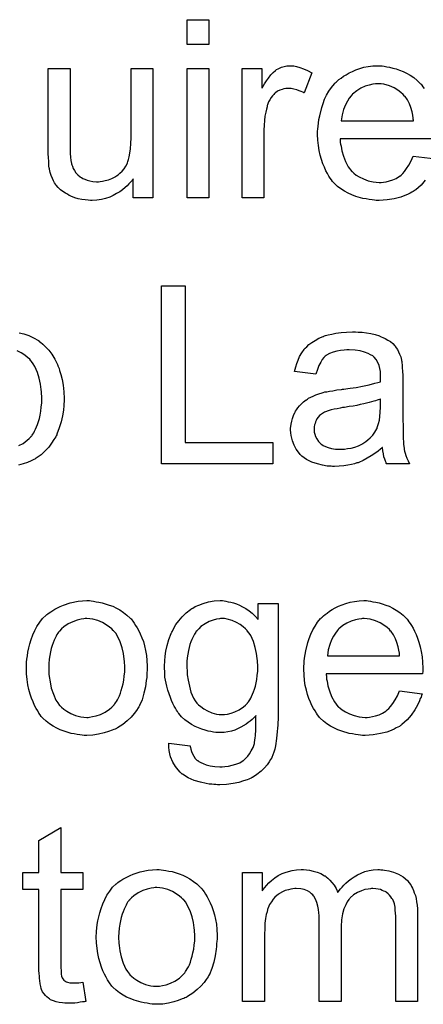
# Model space of a CAD drawing. Extents: x -1.7 to 9, y -2.8 to 5.2.
# Tile 207 of 227: x 4.716 to 4.897, y 3.272 to 3.715. Entities that reach past the tile are written whole.
import ezdxf

# ---------------------------------------------------------------- set-up
doc = ezdxf.new("R2010")
doc.units = 0
doc.layers.add('qfn32-50-23-b_document', color=1, linetype='CONTINUOUS')

msp = doc.modelspace()

# ---------------------------------------------------------------- linework, layer by layer
at = {"layer": 'qfn32-50-23-b_document', "color": 1}
for points in [[(4.800858, 3.703919), (4.791023, 3.703919), (4.791023, 3.715142), (4.800858, 3.715142), (4.800858, 3.703919)], [(4.839039, 3.694316), (4.840311, 3.694085), (4.841816, 3.693622), (4.843435, 3.693043), (4.845287, 3.692233), (4.847253, 3.691192), (4.843667, 3.682168), (4.843551, 3.682283), (4.843088, 3.682515), (4.842394, 3.682862), (4.841468, 3.683209), (4.840427, 3.683556), (4.839154, 3.683903), (4.837882, 3.684134), (4.836609, 3.68425), (4.836031, 3.68425), (4.835452, 3.684134), (4.834642, 3.684019), (4.833832, 3.683787), (4.832791, 3.68344), (4.83175, 3.682977), (4.830824, 3.682283), (4.830708, 3.682168), (4.830361, 3.681936), (4.830014, 3.681473), (4.829436, 3.680895), (4.828857, 3.680085), (4.828279, 3.679159), (4.8277, 3.678118), (4.827237, 3.676845), (4.827122, 3.676614), (4.827006, 3.67592), (4.826775, 3.674878), (4.826427, 3.67349), (4.82608, 3.671755), (4.825849, 3.669788), (4.825733, 3.667705), (4.825618, 3.665391), (4.825618, 3.635078), (4.815783, 3.635078), (4.815783, 3.693159), (4.824692, 3.693159), (4.824692, 3.684366), (4.824808, 3.684481), (4.82527, 3.685291), (4.825849, 3.686333), (4.826775, 3.687605), (4.8277, 3.688878), (4.828742, 3.690267), (4.829783, 3.691423), (4.830824, 3.692349), (4.83094, 3.692465), (4.831287, 3.692696), (4.831981, 3.693043), (4.832675, 3.69339), (4.833601, 3.693738), (4.834758, 3.694085), (4.835915, 3.694316), (4.837188, 3.694432), (4.837998, 3.694432), (4.839039, 3.694316)], [(4.898162, 3.642945), (4.89631, 3.640747), (4.893996, 3.638664), (4.893881, 3.638664), (4.893649, 3.638433), (4.893302, 3.638202), (4.892839, 3.637854), (4.892145, 3.637507), (4.891451, 3.63716), (4.890525, 3.636697), (4.889484, 3.636235), (4.888327, 3.635772), (4.88717, 3.635309), (4.884278, 3.634615), (4.881038, 3.634036), (4.877451, 3.633805), (4.876178, 3.633805), (4.875369, 3.633921), (4.874327, 3.634036), (4.873055, 3.634268), (4.871666, 3.634499), (4.870162, 3.634731), (4.866922, 3.635656), (4.865187, 3.63635), (4.863567, 3.637044), (4.861832, 3.63797), (4.860212, 3.639011), (4.858708, 3.640168), (4.857204, 3.641557), (4.857088, 3.641673), (4.856857, 3.641904), (4.85651, 3.642367), (4.856047, 3.643061), (4.855468, 3.643871), (4.85489, 3.644796), (4.854195, 3.645953), (4.853501, 3.647226), (4.852807, 3.64873), (4.852113, 3.65035), (4.851534, 3.652201), (4.850956, 3.654168), (4.850493, 3.656251), (4.850146, 3.658565), (4.849915, 3.660994), (4.849799, 3.66354), (4.849799, 3.663655), (4.849799, 3.664234), (4.849799, 3.664928), (4.849915, 3.66597), (4.85003, 3.667242), (4.850146, 3.668631), (4.850377, 3.67025), (4.850725, 3.67187), (4.85165, 3.675573), (4.852229, 3.677424), (4.852923, 3.679391), (4.853848, 3.681242), (4.85489, 3.682977), (4.856047, 3.684713), (4.857319, 3.686333), (4.857435, 3.686448), (4.857667, 3.68668), (4.858129, 3.687027), (4.858708, 3.687605), (4.859402, 3.688184), (4.860328, 3.688878), (4.861369, 3.689688), (4.862642, 3.690382), (4.863914, 3.691192), (4.865418, 3.691886), (4.867038, 3.692581), (4.868774, 3.693159), (4.870625, 3.693738), (4.872592, 3.694085), (4.874674, 3.694316), (4.876873, 3.694432), (4.87803, 3.694432), (4.87884, 3.694316)], [(4.87884, 3.694316), (4.879765, 3.6942), (4.880922, 3.693969), (4.882195, 3.693738), (4.883699, 3.69339), (4.885087, 3.693043), (4.886707, 3.692465), (4.888211, 3.691886), (4.889831, 3.691076), (4.891451, 3.690151), (4.893071, 3.68911), (4.894575, 3.687837), (4.895963, 3.686448), (4.896079, 3.686333), (4.89631, 3.686101), (4.896657, 3.685639), (4.89712, 3.684944), (4.897699, 3.684134)], [(4.775635, 3.635077), (4.766842, 3.635077), (4.766842, 3.643524), (4.766726, 3.643408), (4.766495, 3.643061), (4.766148, 3.642598), (4.765569, 3.642019), (4.764875, 3.641325), (4.764065, 3.6404), (4.76314, 3.63959), (4.761983, 3.638664), (4.76071, 3.637739), (4.759322, 3.636929), (4.757817, 3.636119), (4.756198, 3.635309), (4.754346, 3.63473), (4.752495, 3.634268), (4.750413, 3.633921), (4.74833, 3.633805), (4.74752, 3.633805), (4.746479, 3.633921), (4.745206, 3.634036), (4.743702, 3.634268), (4.742082, 3.634615), (4.740462, 3.635077), (4.738727, 3.635772), (4.738495, 3.635887), (4.738033, 3.636119), (4.737223, 3.636582), (4.736297, 3.63716), (4.73514, 3.637854), (4.734099, 3.638664), (4.733058, 3.63959), (4.732132, 3.640631), (4.732016, 3.640747), (4.731785, 3.64121), (4.731438, 3.641788), (4.730975, 3.642714), (4.730396, 3.643755), (4.729934, 3.645028), (4.729471, 3.646416), (4.729124, 3.64792), (4.729124, 3.648036), (4.729008, 3.648499), (4.728892, 3.649193), (4.728892, 3.650119), (4.728777, 3.651507), (4.728661, 3.653011), (4.728545, 3.654978), (4.728545, 3.657176), (4.728545, 3.693159), (4.73838, 3.693159), (4.73838, 3.660879), (4.73838, 3.660763), (4.73838, 3.660532), (4.73838, 3.660184), (4.73838, 3.659606), (4.73838, 3.658333), (4.738495, 3.656713), (4.738495, 3.654978), (4.738611, 3.653242), (4.738727, 3.651738), (4.738958, 3.650466), (4.738958, 3.65035), (4.73919, 3.649887), (4.739421, 3.649193), (4.739768, 3.648267), (4.740347, 3.647342), (4.741041, 3.6463), (4.741851, 3.645375), (4.742892, 3.644449), (4.743008, 3.644334), (4.743471, 3.644102), (4.744049, 3.643755), (4.744975, 3.643408), (4.746016, 3.642945), (4.747289, 3.642598), (4.748677, 3.642367), (4.750297, 3.642251), (4.751107, 3.642251), (4.751917, 3.642367), (4.752958, 3.642482), (4.754231, 3.642829), (4.755619, 3.643177), (4.757123, 3.643755), (4.758627, 3.644449), (4.758859, 3.644565), (4.759322, 3.644912), (4.760016, 3.645375), (4.760826, 3.646069), (4.761751, 3.646995), (4.762677, 3.648036), (4.763487, 3.649193), (4.764181, 3.650581), (4.764297, 3.650813), (4.764412, 3.651276), (4.764644, 3.652201), (4.764991, 3.653474), (4.765338, 3.655094), (4.765569, 3.657061), (4.765685, 3.659374), (4.765801, 3.662036), (4.765801, 3.693159), (4.775635, 3.693159), (4.775635, 3.635077)], [(4.800858, 3.635077), (4.791023, 3.635077), (4.791023, 3.693159), (4.800858, 3.693159), (4.800858, 3.635077)], [(4.876988, 3.686333), (4.876294, 3.686333), (4.875831, 3.686217), (4.874559, 3.686101), (4.873055, 3.685754), (4.871203, 3.685176), (4.869236, 3.684366), (4.867385, 3.683209), (4.865534, 3.681705), (4.865303, 3.681473), (4.86484, 3.680895), (4.86403, 3.679854), (4.86322, 3.678465), (4.862294, 3.676845), (4.861485, 3.674763), (4.86079, 3.672333), (4.860443, 3.669672), (4.892955, 3.669672), (4.892955, 3.669788), (4.892955, 3.670019), (4.892839, 3.670366), (4.892839, 3.670829), (4.892608, 3.672217), (4.892261, 3.673721), (4.891682, 3.675573), (4.891104, 3.677308), (4.890178, 3.679044), (4.889137, 3.680548), (4.889137, 3.680663), (4.888905, 3.680779), (4.888327, 3.681473), (4.887286, 3.682399), (4.885897, 3.68344), (4.884162, 3.684481), (4.882079, 3.685407), (4.87965, 3.686101), (4.878377, 3.686217), (4.876988, 3.686333)], [(4.903252, 3.661573), (4.859865, 3.661573), (4.859865, 3.661457), (4.859865, 3.66111), (4.85998, 3.660647), (4.85998, 3.659953), (4.860096, 3.659143), (4.860328, 3.658218), (4.860675, 3.656135), (4.861369, 3.653821), (4.862294, 3.651276), (4.863567, 3.648962), (4.865187, 3.646879), (4.865303, 3.646879), (4.865418, 3.646648), (4.866113, 3.646069), (4.867154, 3.645259), (4.868542, 3.644449), (4.870394, 3.643524), (4.872476, 3.642714), (4.87479, 3.642135), (4.876063, 3.64202), (4.877451, 3.641904), (4.878377, 3.641904), (4.879418, 3.64202), (4.880691, 3.642251), (4.882079, 3.642598), (4.883699, 3.643061), (4.885203, 3.643755), (4.886707, 3.644681), (4.886823, 3.644796), (4.887401, 3.645259), (4.888096, 3.645953), (4.888905, 3.646879), (4.889831, 3.648152), (4.890872, 3.649771), (4.891914, 3.651623), (4.892839, 3.653821), (4.903021, 3.652548)], [(4.790213, 3.524885), (4.829667, 3.524885), (4.829667, 3.515398), (4.779569, 3.515397), (4.779569, 3.595462), (4.790213, 3.595462), (4.790213, 3.524885)], [(4.868079, 3.574636), (4.869815, 3.57452), (4.871782, 3.574289), (4.873749, 3.573942), (4.875716, 3.573479), (4.877567, 3.5729), (4.877798, 3.572785), (4.878377, 3.572553), (4.879187, 3.572206), (4.880228, 3.571743), (4.881385, 3.571049), (4.882542, 3.570355), (4.883583, 3.569429), (4.884509, 3.568504), (4.884625, 3.568388), (4.884856, 3.568041), (4.885203, 3.567463), (4.885666, 3.566768), (4.886244, 3.565727), (4.886707, 3.564686), (4.88717, 3.563413), (4.887517, 3.561909), (4.887517, 3.561793), (4.887633, 3.561446), (4.887748, 3.560752), (4.887864, 3.559826), (4.887864, 3.558554), (4.88798, 3.55705), (4.888096, 3.555083), (4.888096, 3.552884), (4.888096, 3.539695), (4.888096, 3.539579), (4.888096, 3.539116), (4.888096, 3.538422), (4.888096, 3.537496), (4.888096, 3.536455), (4.888096, 3.535182), (4.888211, 3.532405), (4.888211, 3.529513), (4.888327, 3.52662), (4.888443, 3.525348), (4.888443, 3.524191), (4.888558, 3.523149), (4.888674, 3.52234), (4.888674, 3.522224), (4.88879, 3.521761), (4.888905, 3.521067), (4.889253, 3.520141), (4.889484, 3.5191), (4.889947, 3.517943), (4.890525, 3.51667), (4.891104, 3.515398), (4.880806, 3.515398), (4.880691, 3.515513), (4.880575, 3.515976), (4.880344, 3.516555), (4.879997, 3.51748), (4.87965, 3.518521), (4.879418, 3.519794), (4.879187, 3.521182), (4.878955, 3.522687), (4.87884, 3.522687), (4.878724, 3.522455), (4.87803, 3.521877), (4.876988, 3.521067), (4.8756, 3.520026), (4.873864, 3.518984), (4.872129, 3.517827), (4.870278, 3.516786), (4.868311, 3.515976), (4.868079, 3.51586), (4.867385, 3.515745), (4.866344, 3.515398), (4.865071, 3.51505), (4.863452, 3.514703), (4.8616, 3.514472), (4.859518, 3.51424), (4.857435, 3.514125), (4.85651, 3.514125), (4.855815, 3.51424), (4.855005, 3.51424), (4.85408, 3.514356), (4.851997, 3.514703), (4.849683, 3.515282), (4.847138, 3.516092), (4.844824, 3.517249), (4.842741, 3.518753), (4.84251, 3.518984), (4.841931, 3.519563), (4.841121, 3.520604), (4.840196, 3.521992), (4.83927, 3.523728), (4.83846, 3.525695), (4.837882, 3.528124), (4.837766, 3.529282), (4.83765, 3.53067), (4.83765, 3.530901), (4.83765, 3.531364), (4.837766, 3.532174), (4.837882, 3.533215), (4.838113, 3.534488), (4.83846, 3.535761), (4.838923, 3.537149), (4.839502, 3.538422), (4.839617, 3.538537), (4.839849, 3.539), (4.840311, 3.539695), (4.84089, 3.540504), (4.841584, 3.54143), (4.84251, 3.542356), (4.843435, 3.543281), (4.844592, 3.544091), (4.844708, 3.544207), (4.845171, 3.544438), (4.845749, 3.544901), (4.846675, 3.545364), (4.847716, 3.545827), (4.848989, 3.546405), (4.850262, 3.546868), (4.851766, 3.547331), (4.851882, 3.547331), (4.852344, 3.547446), (4.853038, 3.547678), (4.853964, 3.547794), (4.855121, 3.548025), (4.856625, 3.548256), (4.858361, 3.548603), (4.860443, 3.548835), (4.860559, 3.548835), (4.861022, 3.54895), (4.8616, 3.54895), (4.86241, 3.549066), (4.863336, 3.549182), (4.864493, 3.549413), (4.865766, 3.549529), (4.867154, 3.54976), (4.869931, 3.550339), (4.872939, 3.550917), (4.8756, 3.551612), (4.876873, 3.551959), (4.87803, 3.552306), (4.87803, 3.552421), (4.87803, 3.552653), (4.878145, 3.553347), (4.878145, 3.554157), (4.878145, 3.55462), (4.878145, 3.554851), (4.878145, 3.554967), (4.878145, 3.555083), (4.878145, 3.555777), (4.87803, 3.556934), (4.877798, 3.558206), (4.877451, 3.559595), (4.876873, 3.560983), (4.876178, 3.562256), (4.875253, 3.563297), (4.875137, 3.563413), (4.874559, 3.563876), (4.873633, 3.564339), (4.872476, 3.565033), (4.870856, 3.565611), (4.869005, 3.56619), (4.866691, 3.566537), (4.86403, 3.566653), (4.862873, 3.566653), (4.861716, 3.566537), (4.860096, 3.566305), (4.858476, 3.566074), (4.856741, 3.565611), (4.855121, 3.565033), (4.853733, 3.564223), (4.853617, 3.564107), (4.853154, 3.56376), (4.852576, 3.563182), (4.851882, 3.562256), (4.851187, 3.561099), (4.850377, 3.559595), (4.849683, 3.557744), (4.848989, 3.555661), (4.839386, 3.556934), (4.839386, 3.55705), (4.839502, 3.557165), (4.839502, 3.557512), (4.839617, 3.557975), (4.839964, 3.559016), (4.840427, 3.560521), (4.841006, 3.562025), (4.8417, 3.563644), (4.842626, 3.565264), (4.843667, 3.566768), (4.843783, 3.566884), (4.844245, 3.567347), (4.84494, 3.568041), (4.845865, 3.568967), (4.847138, 3.569892), (4.848642, 3.570818), (4.850377, 3.571859), (4.852344, 3.572669), (4.85246, 3.572669), (4.852576, 3.572785), (4.852923, 3.5729), (4.853386, 3.573016), (4.854543, 3.573363), (4.856162, 3.57371), (4.858014, 3.574057), (4.860328, 3.574405), (4.862757, 3.574636), (4.865534, 3.574752), (4.866807, 3.574752), (4.868079, 3.574636)], [(4.715471, 3.574289), (4.717554, 3.573826), (4.719752, 3.573132), (4.72195, 3.57209), (4.724149, 3.570818), (4.724264, 3.570818), (4.72438, 3.570586), (4.725074, 3.570124), (4.726116, 3.569198), (4.727388, 3.568041), (4.728777, 3.566537), (4.730165, 3.564686), (4.731553, 3.562487), (4.732711, 3.560058), (4.732711, 3.559942), (4.732826, 3.559711), (4.732942, 3.559363), (4.733173, 3.558901), (4.733405, 3.558206), (4.733636, 3.557396), (4.734215, 3.555545), (4.734793, 3.553231), (4.735256, 3.550686), (4.735603, 3.547793), (4.735719, 3.544785), (4.735719, 3.544669), (4.735719, 3.544438), (4.735719, 3.543975), (4.735719, 3.543281), (4.735603, 3.542471), (4.735603, 3.541546), (4.735372, 3.539463), (4.734909, 3.536918), (4.73433, 3.534256), (4.73352, 3.53148), (4.732479, 3.528703), (4.732479, 3.528587), (4.732363, 3.528356), (4.732132, 3.528009), (4.731901, 3.527546), (4.731091, 3.526273), (4.730049, 3.524653), (4.728777, 3.522918), (4.727157, 3.521182), (4.725306, 3.519447), (4.723107, 3.517827), (4.722992, 3.517827), (4.722876, 3.517711), (4.722529, 3.51748), (4.722066, 3.517249), (4.720909, 3.51667), (4.719289, 3.515976), (4.717322, 3.515282), (4.71524, 3.514703)], [(4.715355, 3.523612), (4.717207, 3.524538), (4.719058, 3.525926), (4.719984, 3.526736), (4.720909, 3.527662), (4.720909, 3.527777), (4.721141, 3.527893), (4.721372, 3.52824), (4.721603, 3.528703), (4.722066, 3.529281), (4.722413, 3.530091), (4.722876, 3.530901), (4.723339, 3.531943), (4.723686, 3.532984), (4.724149, 3.534372), (4.724611, 3.535761), (4.724959, 3.537265), (4.72519, 3.539), (4.725421, 3.540851), (4.725653, 3.542818), (4.725653, 3.544901), (4.725653, 3.545017), (4.725653, 3.545364), (4.725653, 3.545942), (4.725537, 3.546752), (4.725537, 3.547678), (4.725421, 3.548719), (4.725074, 3.551149), (4.724496, 3.55381), (4.723686, 3.556471), (4.722529, 3.559132), (4.721835, 3.560405), (4.721025, 3.561446), (4.721025, 3.561562), (4.720793, 3.561677), (4.720215, 3.562372), (4.719289, 3.563182), (4.718017, 3.564223), (4.716397, 3.565264), (4.714546, 3.56619)], [(4.878145, 3.544554), (4.87803, 3.544554), (4.877914, 3.544438), (4.877567, 3.544323), (4.877104, 3.544207), (4.876526, 3.543975), (4.875831, 3.543744), (4.875021, 3.543513), (4.874096, 3.543281), (4.873055, 3.542934), (4.871782, 3.542703), (4.870509, 3.542356), (4.869005, 3.542008), (4.867385, 3.541661), (4.865766, 3.541314), (4.863914, 3.541083), (4.861947, 3.540736), (4.861716, 3.540736), (4.861022, 3.54062), (4.859865, 3.540389), (4.858592, 3.540157), (4.857204, 3.539926), (4.855815, 3.539579), (4.854543, 3.539232), (4.853386, 3.538769), (4.85327, 3.538769), (4.852923, 3.538537), (4.85246, 3.538306), (4.851997, 3.537959), (4.850609, 3.537033), (4.849452, 3.535645), (4.849452, 3.535529), (4.84922, 3.535298), (4.849105, 3.534835), (4.848873, 3.534257), (4.848642, 3.533562), (4.84841, 3.532868), (4.848295, 3.531943), (4.848179, 3.531017), (4.848179, 3.530901), (4.848179, 3.530323), (4.848295, 3.529629), (4.848526, 3.528703), (4.848873, 3.527662), (4.849452, 3.52662), (4.850146, 3.525463), (4.851072, 3.524422), (4.851187, 3.524306), (4.85165, 3.524075), (4.852344, 3.523612), (4.85327, 3.523149), (4.854543, 3.522687), (4.856047, 3.522224), (4.857782, 3.521992), (4.859865, 3.521877), (4.86079, 3.521877), (4.861947, 3.521992), (4.86322, 3.522224), (4.86484, 3.522455), (4.86646, 3.522918), (4.868195, 3.523497), (4.869931, 3.524306), (4.870162, 3.524422), (4.870625, 3.524769), (4.871435, 3.525348), (4.87236, 3.526158), (4.873402, 3.527083), (4.874559, 3.52824), (4.875484, 3.529629), (4.87641, 3.531133), (4.876526, 3.531248), (4.876641, 3.531711), (4.876873, 3.532521), (4.87722, 3.533562), (4.877567, 3.534951), (4.877798, 3.536571), (4.877914, 3.538537), (4.87803, 3.540852), (4.878145, 3.544554)], [(4.747867, 3.453683), (4.748908, 3.453567), (4.750065, 3.453336), (4.751338, 3.453104), (4.752842, 3.452873), (4.755966, 3.451832), (4.757586, 3.451253), (4.759206, 3.450443), (4.760826, 3.449633), (4.762445, 3.448477), (4.763949, 3.44732), (4.765454, 3.445931), (4.765569, 3.445815), (4.765801, 3.445584), (4.766148, 3.445121), (4.766611, 3.444543), (4.767189, 3.443733), (4.767883, 3.442691), (4.768578, 3.441535), (4.769272, 3.440262), (4.769966, 3.438873), (4.77066, 3.437138), (4.771354, 3.435402), (4.771933, 3.433436), (4.772396, 3.431353), (4.772743, 3.429155), (4.772974, 3.426841), (4.77309, 3.424295), (4.77309, 3.42418), (4.77309, 3.423832), (4.77309, 3.423254), (4.77309, 3.422444), (4.772974, 3.421518), (4.772858, 3.420361), (4.772858, 3.419204), (4.772627, 3.417932), (4.77228, 3.415039), (4.771586, 3.412147), (4.770776, 3.409254), (4.769619, 3.406593), (4.769619, 3.406477), (4.769503, 3.406362), (4.769272, 3.406015), (4.76904, 3.405552), (4.76823, 3.404395), (4.767189, 3.403006), (4.765801, 3.401387), (4.764065, 3.399767), (4.762098, 3.398147), (4.759784, 3.396643), (4.759669, 3.396643), (4.759553, 3.396527), (4.759206, 3.396296), (4.758627, 3.396064), (4.758049, 3.395833), (4.757355, 3.395602), (4.755619, 3.394907), (4.753652, 3.394329), (4.751222, 3.39375), (4.748677, 3.393288), (4.7459, 3.393172), (4.744743, 3.393172), (4.743818, 3.393288), (4.742776, 3.393403), (4.741619, 3.393635), (4.740231, 3.393866), (4.738843, 3.394097), (4.735719, 3.395023), (4.733983, 3.395717), (4.732363, 3.396412), (4.730744, 3.397337), (4.729124, 3.398378), (4.72762, 3.399535), (4.726116, 3.400924), (4.726, 3.401039), (4.725769, 3.401271), (4.725421, 3.401734), (4.724959, 3.402428), (4.72438, 3.403238), (4.723802, 3.404163), (4.723107, 3.40532), (4.722413, 3.406709), (4.721719, 3.408213), (4.721025, 3.409948), (4.720446, 3.4118), (4.719868, 3.413767), (4.719405, 3.415965), (4.719058, 3.418279), (4.718827, 3.420824), (4.718711, 3.423485), (4.718711, 3.423717), (4.718711, 3.42418), (4.718827, 3.424989), (4.718827, 3.426146), (4.718942, 3.427419), (4.719174, 3.429039), (4.719405, 3.430659), (4.719868, 3.43251), (4.720331, 3.434361), (4.720909, 3.436328), (4.721603, 3.438411), (4.722529, 3.440378), (4.723454, 3.442229), (4.724727, 3.44408), (4.726, 3.445815), (4.72762, 3.44732), (4.727735, 3.447435), (4.727967, 3.447551), (4.72843, 3.447898), (4.729008, 3.448361), (4.729702, 3.448824), (4.730628, 3.449402), (4.731553, 3.449981), (4.732711, 3.450559), (4.733983, 3.451138), (4.735372, 3.451716), (4.738495, 3.452757), (4.742082, 3.453567), (4.743933, 3.453683), (4.7459, 3.453799), (4.747057, 3.453799), (4.747867, 3.453683)], [(4.807684, 3.453683), (4.808494, 3.453567), (4.809535, 3.453336), (4.810692, 3.453105), (4.811965, 3.452758), (4.813238, 3.452295), (4.814626, 3.451716), (4.816015, 3.451022), (4.817519, 3.450212), (4.818907, 3.449287), (4.820295, 3.44813), (4.821684, 3.446857), (4.822957, 3.445353), (4.822957, 3.452526), (4.831981, 3.452526), (4.831981, 3.402312), (4.831981, 3.402197), (4.831981, 3.401734), (4.831981, 3.40104), (4.831981, 3.400114), (4.831865, 3.399073), (4.831865, 3.3978), (4.83175, 3.396412), (4.831634, 3.394907), (4.831287, 3.391784), (4.830824, 3.388544), (4.830477, 3.38704), (4.83013, 3.385651), (4.829667, 3.384379), (4.829204, 3.383222), (4.829204, 3.383106), (4.829089, 3.38299), (4.828626, 3.382296), (4.828047, 3.381255), (4.827122, 3.379982), (4.825849, 3.378594), (4.824345, 3.37709), (4.822494, 3.375586), (4.820411, 3.374313), (4.820295, 3.374313), (4.82018, 3.374197), (4.819833, 3.373966), (4.81937, 3.37385), (4.818791, 3.373503), (4.818097, 3.373272), (4.816362, 3.372693), (4.814279, 3.371999), (4.811734, 3.371536), (4.808841, 3.371073), (4.805717, 3.370957), (4.804676, 3.370957), (4.803982, 3.371073), (4.803056, 3.371073), (4.802131, 3.371189), (4.800974, 3.371305), (4.799701, 3.371536), (4.79704, 3.372115), (4.794263, 3.372924), (4.791486, 3.374081), (4.788941, 3.375701), (4.788825, 3.375817), (4.788709, 3.375933), (4.787899, 3.376627), (4.786974, 3.377668), (4.785817, 3.379172), (4.78466, 3.381139), (4.783618, 3.383569), (4.783271, 3.384957), (4.78304, 3.386461), (4.782809, 3.387965), (4.782809, 3.389701), (4.792412, 3.388428), (4.792412, 3.388197), (4.792527, 3.387734), (4.792759, 3.386924), (4.79299, 3.385883), (4.793453, 3.384841), (4.794032, 3.3838), (4.794726, 3.382759), (4.795651, 3.381949), (4.795883, 3.381833), (4.796346, 3.381486), (4.797155, 3.381023), (4.798312, 3.380561), (4.799701, 3.379982), (4.801436, 3.379519), (4.803519, 3.379172), (4.805717, 3.379057), (4.806874, 3.379057), (4.808031, 3.379172), (4.809651, 3.379404), (4.811271, 3.379751), (4.813006, 3.380214), (4.814742, 3.380908), (4.816246, 3.381833), (4.816362, 3.381949), (4.816824, 3.382296), (4.817519, 3.38299), (4.818328, 3.3838), (4.819138, 3.384957), (4.819948, 3.38623), (4.820758, 3.387734), (4.821337, 3.38947), (4.821337, 3.389585), (4.821452, 3.390048), (4.821568, 3.390974), (4.821684, 3.392131), (4.8218, 3.392941), (4.8218, 3.393866), (4.821915, 3.394907), (4.821915, 3.396064), (4.821915, 3.397337), (4.822031, 3.398841), (4.822031, 3.400345), (4.822031, 3.402081), (4.821915, 3.401965), (4.821684, 3.401734), (4.821337, 3.401387), (4.820874, 3.400924), (4.820295, 3.400345), (4.819485, 3.399651), (4.81856, 3.398957), (4.817634, 3.398263), (4.815205, 3.396874), (4.812543, 3.395602), (4.811039, 3.395139), (4.80942, 3.394792), (4.807684, 3.39456), (4.805949, 3.394445), (4.80537, 3.394445), (4.804792, 3.39456), (4.803982, 3.39456), (4.80294, 3.394676), (4.801783, 3.394907), (4.800511, 3.395139), (4.799122, 3.395486), (4.797618, 3.395949), (4.796114, 3.396527), (4.79461, 3.397221), (4.79299, 3.398031), (4.791486, 3.399073), (4.789982, 3.40023), (4.788594, 3.401502), (4.787321, 3.403006), (4.787205, 3.403122), (4.78709, 3.403354), (4.786742, 3.403932), (4.78628, 3.40451), (4.785817, 3.405436), (4.785238, 3.406362), (4.78466, 3.407519), (4.784081, 3.408907), (4.783503, 3.410296), (4.782924, 3.411915), (4.782346, 3.413535), (4.781883, 3.415386), (4.781073, 3.41932), (4.780957, 3.421518), (4.780842, 3.423717), (4.780842, 3.423832), (4.780842, 3.424064), (4.780842, 3.424527), (4.780842, 3.425105), (4.780957, 3.425915), (4.780957, 3.426725), (4.781189, 3.428807), (4.781536, 3.431122), (4.782114, 3.433667), (4.782809, 3.436328), (4.78385, 3.438989), (4.78385, 3.439105), (4.783966, 3.439336), (4.784197, 3.439683), (4.784428, 3.440146), (4.785123, 3.441419), (4.786048, 3.443039), (4.787321, 3.444774), (4.788825, 3.44651), (4.79056, 3.448361), (4.792527, 3.449865), (4.792643, 3.449865), (4.792759, 3.449981), (4.793106, 3.450212), (4.793569, 3.450443), (4.794726, 3.451138), (4.796346, 3.451832), (4.798312, 3.452526), (4.800626, 3.45322), (4.803172, 3.453683), (4.805949, 3.453799), (4.80699, 3.453799), (4.807684, 3.453683)], [(4.872592, 3.453683), (4.873517, 3.453567), (4.874674, 3.453336), (4.875947, 3.453105), (4.877451, 3.452758), (4.87884, 3.45241), (4.880459, 3.451832), (4.881963, 3.451253), (4.883583, 3.450443), (4.885203, 3.449518), (4.886823, 3.448477), (4.888327, 3.447204), (4.889715, 3.445816), (4.889831, 3.4457), (4.890062, 3.445468), (4.89041, 3.445006), (4.890872, 3.444311), (4.891451, 3.443501), (4.892029, 3.442576), (4.892724, 3.441419), (4.893418, 3.44003), (4.894112, 3.438526), (4.894806, 3.436907), (4.895385, 3.435055), (4.895963, 3.433088), (4.896426, 3.43089), (4.896773, 3.428576), (4.897005, 3.426146), (4.89712, 3.423485), (4.89712, 3.42337), (4.89712, 3.422907), (4.89712, 3.422097), (4.897005, 3.42094), (4.853617, 3.42094), (4.853617, 3.420824), (4.853617, 3.420477), (4.853733, 3.420014), (4.853733, 3.41932), (4.853848, 3.41851), (4.85408, 3.417585), (4.854427, 3.415502), (4.855121, 3.413188), (4.856047, 3.410643), (4.857319, 3.408329), (4.858939, 3.406246), (4.859055, 3.406246), (4.859171, 3.406015), (4.859865, 3.405436), (4.860906, 3.404626), (4.862294, 3.403816), (4.864146, 3.402891), (4.866228, 3.402081), (4.868542, 3.401502), (4.869815, 3.401387), (4.871203, 3.401271), (4.872129, 3.401271), (4.87317, 3.401387), (4.874443, 3.401618), (4.875831, 3.401965), (4.877451, 3.402428), (4.878955, 3.403122), (4.880459, 3.404048), (4.880575, 3.404164), (4.881154, 3.404626), (4.881848, 3.40532), (4.882658, 3.406246), (4.883583, 3.407519), (4.884625, 3.409139), (4.885666, 3.41099), (4.886592, 3.413188), (4.896773, 3.411915), (4.896773, 3.4118), (4.896657, 3.411568), (4.896542, 3.411106), (4.89631, 3.410411), (4.895963, 3.409717), (4.895616, 3.408791), (4.89469, 3.406825), (4.893533, 3.404626), (4.891914, 3.402312), (4.890062, 3.400114), (4.887748, 3.398031), (4.887633, 3.398031), (4.887401, 3.3978), (4.887054, 3.397569), (4.886592, 3.397222), (4.885897, 3.396874), (4.885203, 3.396527), (4.884278, 3.396064), (4.883236, 3.395602), (4.882079, 3.395139), (4.880922, 3.394676), (4.87803, 3.393982), (4.87479, 3.393403), (4.871203, 3.393172), (4.869931, 3.393172), (4.869121, 3.393288), (4.868079, 3.393403), (4.866807, 3.393635), (4.865418, 3.393866), (4.863914, 3.394098), (4.860675, 3.395023), (4.858939, 3.395717), (4.857319, 3.396412), (4.855584, 3.397337), (4.853964, 3.398378), (4.85246, 3.399535), (4.850956, 3.400924), (4.85084, 3.40104), (4.850609, 3.401271), (4.850262, 3.401734), (4.849799, 3.402428), (4.84922, 3.403238), (4.848642, 3.404164), (4.847948, 3.40532), (4.847253, 3.406593), (4.846559, 3.408097), (4.845865, 3.409717), (4.845287, 3.411568), (4.844708, 3.413535), (4.844245, 3.415618), (4.843898, 3.417932), (4.843667, 3.420361), (4.843551, 3.422907), (4.843551, 3.423023), (4.843551, 3.423601), (4.843551, 3.424295), (4.843667, 3.425337), (4.843783, 3.426609), (4.843898, 3.427998), (4.84413, 3.429617), (4.844477, 3.431237), (4.845402, 3.43494), (4.845981, 3.436791), (4.846675, 3.438758), (4.847601, 3.440609), (4.848642, 3.442345), (4.849799, 3.44408), (4.851072, 3.4457), (4.851187, 3.445816), (4.851419, 3.446047), (4.851882, 3.446394), (4.85246, 3.446972), (4.853154, 3.447551), (4.85408, 3.448245), (4.855121, 3.449055), (4.856394, 3.449749), (4.857667, 3.450559), (4.859171, 3.451253), (4.86079, 3.451948), (4.862526, 3.452526), (4.864377, 3.453105), (4.866344, 3.453452), (4.868427, 3.453683), (4.870625, 3.453799), (4.871782, 3.453799), (4.872592, 3.453683)], [(4.7459, 3.4457), (4.745206, 3.4457), (4.744628, 3.445584), (4.743355, 3.445468), (4.741619, 3.445006), (4.739653, 3.444311), (4.73757, 3.443386), (4.735603, 3.441997), (4.734562, 3.441072), (4.733636, 3.440146), (4.733636, 3.44003), (4.733405, 3.439915), (4.733173, 3.439568), (4.732826, 3.439105), (4.732479, 3.438526), (4.732132, 3.437832), (4.731669, 3.436907), (4.731206, 3.435981), (4.730744, 3.434824), (4.730281, 3.433667), (4.729934, 3.432278), (4.729587, 3.430774), (4.729239, 3.429155), (4.729008, 3.427419), (4.728892, 3.425452), (4.728777, 3.423485), (4.728777, 3.42337), (4.728777, 3.423023), (4.728777, 3.422444), (4.728892, 3.421634), (4.728892, 3.420709), (4.729008, 3.419667), (4.729355, 3.417238), (4.729934, 3.414461), (4.730859, 3.411684), (4.732016, 3.409023), (4.732826, 3.407866), (4.733636, 3.406709), (4.733752, 3.406709), (4.733868, 3.406477), (4.734562, 3.405899), (4.735603, 3.404973), (4.736991, 3.404048), (4.738727, 3.403006), (4.74081, 3.402081), (4.743239, 3.401502), (4.744512, 3.401387), (4.7459, 3.401271), (4.746595, 3.401271), (4.747173, 3.401387), (4.748446, 3.401618), (4.750181, 3.401965), (4.752032, 3.402659), (4.754115, 3.403585), (4.756082, 3.404973), (4.757123, 3.405899), (4.758049, 3.406825), (4.758164, 3.40694), (4.75828, 3.407056), (4.758512, 3.407403), (4.758859, 3.407866), (4.759206, 3.408444), (4.759669, 3.409139), (4.760131, 3.410064), (4.760594, 3.41099), (4.761057, 3.412147), (4.761404, 3.413419), (4.761867, 3.414808), (4.762214, 3.416312), (4.762561, 3.418047), (4.762792, 3.419783), (4.763024, 3.42175), (4.763024, 3.423832), (4.763024, 3.423948), (4.763024, 3.424295), (4.763024, 3.424874), (4.762908, 3.425568), (4.762908, 3.426494), (4.762792, 3.427535), (4.762445, 3.429965), (4.761867, 3.43251), (4.760941, 3.435287), (4.759669, 3.437832), (4.758974, 3.439105), (4.758049, 3.440146), (4.758049, 3.440262), (4.757817, 3.440378), (4.757123, 3.441072), (4.756082, 3.441882), (4.754694, 3.442923), (4.752958, 3.443964), (4.750875, 3.44489), (4.748561, 3.445468), (4.747289, 3.445584), (4.7459, 3.4457)], [(4.807916, 3.4457), (4.806064, 3.4457), (4.805601, 3.445584), (4.804329, 3.445468), (4.802825, 3.445006), (4.800974, 3.444427), (4.799122, 3.443386), (4.797271, 3.442113), (4.796346, 3.441187), (4.79542, 3.440262), (4.79542, 3.440146), (4.795189, 3.44003), (4.794957, 3.439683), (4.794726, 3.43922), (4.794379, 3.438758), (4.794032, 3.438064), (4.793569, 3.437254), (4.793222, 3.436328), (4.792759, 3.435287), (4.792296, 3.434014), (4.791949, 3.432741), (4.791602, 3.431353), (4.79137, 3.429733), (4.791139, 3.428113), (4.790908, 3.426378), (4.790908, 3.424411), (4.790908, 3.424295), (4.790908, 3.423948), (4.790908, 3.42337), (4.791023, 3.42256), (4.791023, 3.421634), (4.791139, 3.420477), (4.791486, 3.418047), (4.792065, 3.415271), (4.792759, 3.41261), (4.793916, 3.409948), (4.79461, 3.408791), (4.79542, 3.40775), (4.795651, 3.407519), (4.79623, 3.40694), (4.797155, 3.40613), (4.798544, 3.405205), (4.800164, 3.404163), (4.802131, 3.403354), (4.804329, 3.402775), (4.805486, 3.402659), (4.806758, 3.402544), (4.807453, 3.402544), (4.807916, 3.402659), (4.809188, 3.402775), (4.810808, 3.403238), (4.812543, 3.403816), (4.81451, 3.404742), (4.816362, 3.406015), (4.817287, 3.406825), (4.818213, 3.40775), (4.818213, 3.407866), (4.818444, 3.407982), (4.818676, 3.408329), (4.818907, 3.408791), (4.819254, 3.409254), (4.819717, 3.409948), (4.820064, 3.410758), (4.820527, 3.4118), (4.82099, 3.412841), (4.821337, 3.413998), (4.8218, 3.415386), (4.822147, 3.41689), (4.822378, 3.418395), (4.822609, 3.42013), (4.822841, 3.422097), (4.822841, 3.424064), (4.822841, 3.42418), (4.822841, 3.424527), (4.822841, 3.425105), (4.822725, 3.425799), (4.822725, 3.426725), (4.822609, 3.427766), (4.822262, 3.43008), (4.821684, 3.432741), (4.820874, 3.435403), (4.819717, 3.438064), (4.818907, 3.439221), (4.818097, 3.440262), (4.818097, 3.440378), (4.817866, 3.440493), (4.817287, 3.441072), (4.816246, 3.441997), (4.814858, 3.443039), (4.813238, 3.443964), (4.811271, 3.44489), (4.809073, 3.445468), (4.807916, 3.4457)], [(4.870741, 3.4457), (4.870046, 3.4457), (4.869584, 3.445584), (4.868311, 3.445468), (4.866807, 3.445121), (4.864956, 3.444543), (4.862989, 3.443733), (4.861137, 3.442576), (4.859286, 3.441072), (4.859055, 3.44084), (4.858592, 3.440262), (4.857782, 3.439221), (4.856972, 3.437832), (4.856047, 3.436212), (4.855237, 3.43413), (4.854543, 3.4317), (4.854195, 3.429039), (4.886707, 3.429039), (4.886707, 3.429155), (4.886707, 3.429386), (4.886592, 3.429733), (4.886592, 3.430196), (4.88636, 3.431584), (4.886013, 3.433088), (4.885435, 3.43494), (4.884856, 3.436675), (4.88393, 3.438411), (4.882889, 3.439915), (4.882889, 3.44003), (4.882658, 3.440146), (4.882079, 3.44084), (4.881038, 3.441766), (4.87965, 3.442807), (4.877914, 3.443849), (4.875831, 3.444774), (4.873402, 3.445468), (4.872129, 3.445584), (4.870741, 3.4457)], [(4.734215, 3.331573), (4.744165, 3.331573), (4.744165, 3.323937), (4.734215, 3.323937), (4.734215, 3.289805), (4.734215, 3.289574), (4.734215, 3.289111), (4.734215, 3.288417), (4.73433, 3.287607), (4.734446, 3.285756), (4.734562, 3.284946), (4.734677, 3.284368), (4.734793, 3.284136), (4.73514, 3.283673), (4.735603, 3.283095), (4.736413, 3.282516), (4.736644, 3.282401), (4.737223, 3.282169), (4.738264, 3.281938), (4.739768, 3.281822), (4.740925, 3.281822), (4.741504, 3.281938), (4.742314, 3.281938), (4.743239, 3.282054), (4.744165, 3.282169), (4.745438, 3.273492), (4.745206, 3.273492), (4.744743, 3.273376), (4.743933, 3.27326), (4.742892, 3.273145), (4.741735, 3.272913), (4.740462, 3.272798), (4.737917, 3.272682), (4.736991, 3.272682), (4.736066, 3.272798), (4.734909, 3.272913), (4.73352, 3.273029), (4.732132, 3.273376), (4.730859, 3.273723), (4.729587, 3.274302), (4.729471, 3.274417), (4.729124, 3.274649), (4.728661, 3.274996), (4.727967, 3.275574), (4.727388, 3.276153), (4.726694, 3.276963), (4.726, 3.277773), (4.725537, 3.278814), (4.725537, 3.27893), (4.725306, 3.279392), (4.72519, 3.280202), (4.724959, 3.281359), (4.724727, 3.282863), (4.724611, 3.283789), (4.724611, 3.28483), (4.724496, 3.286103), (4.72438, 3.287376), (4.72438, 3.288764), (4.72438, 3.290384), (4.72438, 3.323937), (4.717091, 3.323937), (4.717091, 3.331573), (4.72438, 3.331573), (4.72438, 3.34592), (4.734215, 3.351821), (4.734215, 3.331573)], [(4.779338, 3.33273), (4.780379, 3.332615), (4.781536, 3.332383), (4.782809, 3.332152), (4.784313, 3.33192), (4.787437, 3.330879), (4.789056, 3.3303), (4.790676, 3.329491), (4.792296, 3.328681), (4.793916, 3.327524), (4.79542, 3.326367), (4.796924, 3.324978), (4.79704, 3.324863), (4.797271, 3.324631), (4.797618, 3.324168), (4.798081, 3.32359), (4.798659, 3.32278), (4.799354, 3.321739), (4.800048, 3.320582), (4.800742, 3.319309), (4.801436, 3.317921), (4.802131, 3.316185), (4.802825, 3.31445), (4.803403, 3.312483), (4.803866, 3.3104), (4.804213, 3.308202), (4.804444, 3.305888), (4.80456, 3.303342), (4.80456, 3.303227), (4.80456, 3.30288), (4.80456, 3.302301), (4.80456, 3.301491), (4.804444, 3.300566), (4.804329, 3.299409), (4.804329, 3.298252), (4.804097, 3.296979), (4.80375, 3.294086), (4.803056, 3.291194), (4.802246, 3.288301), (4.801089, 3.28564), (4.801089, 3.285525), (4.800974, 3.285409), (4.800742, 3.285062), (4.800511, 3.284599), (4.799701, 3.283442), (4.798659, 3.282054), (4.797271, 3.280434), (4.795536, 3.278814), (4.793569, 3.277194), (4.791255, 3.27569), (4.791139, 3.27569), (4.791023, 3.275574), (4.790676, 3.275343), (4.790098, 3.275112), (4.789519, 3.27488), (4.788825, 3.274649), (4.78709, 3.273955), (4.785123, 3.273376), (4.782693, 3.272798), (4.780148, 3.272335), (4.777371, 3.272219), (4.776214, 3.272219), (4.775288, 3.272335), (4.774247, 3.27245), (4.77309, 3.272682), (4.771701, 3.272913), (4.770313, 3.273145), (4.767189, 3.27407), (4.765454, 3.274765), (4.763834, 3.275459), (4.762214, 3.276384), (4.760594, 3.277426), (4.75909, 3.278583), (4.757586, 3.279971), (4.75747, 3.280087), (4.757239, 3.280318), (4.756892, 3.280781), (4.756429, 3.281475), (4.75585, 3.282285), (4.755272, 3.283211), (4.754578, 3.284368), (4.753884, 3.285756), (4.753189, 3.28726), (4.752495, 3.288996), (4.751917, 3.290847), (4.751338, 3.292814), (4.750875, 3.295012), (4.750528, 3.297326), (4.750297, 3.299871), (4.750181, 3.302532), (4.750181, 3.302764), (4.750181, 3.303227), (4.750297, 3.304037), (4.750297, 3.305194), (4.750413, 3.306466), (4.750644, 3.308086), (4.750875, 3.309706), (4.751338, 3.311557), (4.751801, 3.313408), (4.75238, 3.315375), (4.753074, 3.317458), (4.753999, 3.319425), (4.754925, 3.321276), (4.756198, 3.323127), (4.75747, 3.324863), (4.75909, 3.326367), (4.759206, 3.326482), (4.759437, 3.326598), (4.7599, 3.326945), (4.760479, 3.327408), (4.761173, 3.327871), (4.762098, 3.328449), (4.763024, 3.329028), (4.764181, 3.329606), (4.765454, 3.330185), (4.766842, 3.330763), (4.769966, 3.331805), (4.773553, 3.332615), (4.775404, 3.33273), (4.777371, 3.332846), (4.778528, 3.332846), (4.779338, 3.33273)], [(4.878261, 3.33273), (4.879071, 3.33273), (4.879881, 3.332615), (4.881848, 3.332267), (4.88393, 3.331689), (4.886129, 3.330763), (4.888327, 3.329606), (4.890178, 3.327987), (4.89041, 3.327755), (4.890872, 3.327061), (4.891682, 3.32602), (4.892029, 3.32521), (4.892492, 3.3244), (4.892955, 3.323359), (4.893302, 3.322317), (4.893765, 3.32116), (4.894112, 3.319772), (4.894343, 3.318383), (4.894575, 3.316764), (4.894806, 3.315144), (4.894806, 3.313293), (4.894806, 3.273492), (4.884972, 3.273492), (4.884972, 3.309937), (4.884972, 3.310053), (4.884972, 3.310169), (4.884972, 3.310863), (4.884972, 3.311904), (4.884856, 3.313177), (4.88474, 3.314565), (4.884625, 3.315954), (4.884393, 3.317342), (4.884046, 3.318383), (4.884046, 3.318499), (4.883815, 3.318846), (4.883583, 3.319309), (4.883236, 3.319888), (4.882773, 3.320582), (4.882195, 3.321276), (4.881501, 3.32197), (4.880575, 3.322664), (4.880459, 3.32278), (4.880112, 3.322896), (4.87965, 3.323127), (4.87884, 3.323474), (4.87803, 3.323821), (4.876988, 3.324053), (4.875947, 3.324169), (4.874674, 3.324284), (4.874096, 3.324284), (4.873633, 3.324169), (4.872476, 3.324053), (4.871088, 3.323821), (4.869468, 3.323243), (4.867732, 3.322549), (4.865997, 3.321507), (4.864377, 3.320119), (4.864261, 3.319888), (4.863799, 3.319309), (4.863104, 3.318383), (4.86241, 3.316995), (4.8616, 3.315144), (4.861022, 3.312946), (4.860559, 3.310285), (4.860328, 3.307161), (4.860328, 3.273492), (4.850493, 3.273492), (4.850493, 3.311094), (4.850493, 3.31121), (4.850493, 3.311441), (4.850493, 3.311673), (4.850493, 3.312136), (4.850377, 3.313408), (4.850146, 3.314797), (4.849915, 3.316417), (4.849452, 3.318036), (4.848873, 3.319541), (4.848063, 3.320929), (4.847948, 3.321045), (4.847601, 3.321507), (4.847022, 3.32197), (4.846212, 3.322664), (4.845171, 3.323243), (4.843783, 3.323821), (4.842163, 3.324169), (4.840196, 3.324284), (4.839502, 3.324284), (4.838692, 3.324169), (4.837766, 3.324053), (4.836609, 3.323706), (4.835221, 3.323359), (4.833948, 3.32278), (4.83256, 3.322086), (4.832444, 3.32197), (4.831981, 3.321623), (4.831403, 3.32116), (4.830593, 3.320466), (4.829783, 3.319541), (4.828973, 3.318383), (4.828163, 3.317111), (4.827469, 3.315607), (4.827353, 3.315375), (4.827237, 3.314797), (4.827006, 3.313871), (4.826659, 3.312599), (4.826312, 3.310863), (4.82608, 3.30878), (4.825965, 3.306351), (4.825849, 3.303574), (4.825849, 3.273492), (4.816015, 3.273492), (4.816015, 3.331573), (4.824808, 3.331573), (4.824808, 3.323243), (4.824923, 3.323474), (4.82527, 3.323937), (4.825965, 3.324747), (4.826775, 3.325673), (4.827816, 3.32683), (4.829089, 3.327987), (4.830477, 3.329144), (4.832097, 3.330185), (4.832328, 3.330301), (4.832907, 3.330648), (4.833832, 3.330995), (4.835105, 3.331573), (4.836609, 3.332036), (4.838345, 3.332383), (4.840311, 3.33273), (4.842394, 3.332846), (4.843435, 3.332846), (4.844708, 3.33273), (4.846096, 3.332499), (4.847832, 3.332152), (4.849568, 3.331689), (4.851303, 3.330995), (4.852923, 3.330069), (4.853154, 3.329954), (4.853617, 3.329606), (4.854311, 3.329028), (4.855237, 3.328102), (4.856162, 3.327061), (4.857204, 3.325788), (4.858129, 3.324284), (4.858824, 3.322549), (4.858939, 3.322664), (4.859171, 3.323012), (4.859518, 3.323474), (4.860096, 3.324169), (4.86079, 3.324978), (4.8616, 3.325788), (4.862526, 3.326714), (4.863683, 3.327755), (4.864956, 3.328681), (4.866228, 3.329606), (4.867732, 3.330416), (4.869352, 3.331226), (4.871088, 3.33192), (4.872939, 3.332383), (4.87479, 3.33273), (4.876873, 3.332846), (4.877683, 3.332846), (4.878261, 3.33273)], [(4.777371, 3.324747), (4.776676, 3.324747), (4.776098, 3.324631), (4.774825, 3.324515), (4.77309, 3.324053), (4.771123, 3.323358), (4.76904, 3.322433), (4.767073, 3.321044), (4.766032, 3.320119), (4.765106, 3.319193), (4.765106, 3.319078), (4.764875, 3.318962), (4.764644, 3.318615), (4.764297, 3.318152), (4.763949, 3.317573), (4.763602, 3.316879), (4.76314, 3.315954), (4.762677, 3.315028), (4.762214, 3.313871), (4.761751, 3.312714), (4.761404, 3.311326), (4.761057, 3.309822), (4.76071, 3.308202), (4.760479, 3.306466), (4.760363, 3.304499), (4.760247, 3.302532), (4.760247, 3.302417), (4.760247, 3.30207), (4.760247, 3.301491), (4.760363, 3.300681), (4.760363, 3.299756), (4.760479, 3.298714), (4.760826, 3.296285), (4.761404, 3.293508), (4.76233, 3.290731), (4.763487, 3.28807), (4.764297, 3.286913), (4.765106, 3.285756), (4.765222, 3.285756), (4.765338, 3.285525), (4.766032, 3.284946), (4.767073, 3.284021), (4.768462, 3.283095), (4.770197, 3.282054), (4.77228, 3.281128), (4.77471, 3.28055), (4.775982, 3.280434), (4.777371, 3.280318), (4.778065, 3.280318), (4.778643, 3.280434), (4.779916, 3.280665), (4.781652, 3.281012), (4.783503, 3.281706), (4.785585, 3.282632), (4.787552, 3.284021), (4.788594, 3.284946), (4.789519, 3.285872), (4.789635, 3.285987), (4.789751, 3.286103), (4.789982, 3.28645), (4.790329, 3.286913), (4.790676, 3.287492), (4.791139, 3.288186), (4.791602, 3.289111), (4.792065, 3.290037), (4.792527, 3.291194), (4.792874, 3.292467), (4.793337, 3.293855), (4.793684, 3.295359), (4.794032, 3.297095), (4.794263, 3.29883), (4.794494, 3.300797), (4.794494, 3.30288), (4.794494, 3.302995), (4.794494, 3.303342), (4.794494, 3.303921), (4.794379, 3.304615), (4.794379, 3.305541), (4.794263, 3.306582), (4.793916, 3.309012), (4.793337, 3.311557), (4.792412, 3.314334), (4.791139, 3.316879), (4.790445, 3.318152), (4.789519, 3.319193), (4.789519, 3.319309), (4.789288, 3.319425), (4.788594, 3.320119), (4.787552, 3.320929), (4.786164, 3.32197), (4.784428, 3.323011), (4.782346, 3.323937), (4.780032, 3.324515), (4.778759, 3.324631), (4.777371, 3.324747)]]:
    msp.add_lwpolyline(points, dxfattribs=at)

doc.saveas('drawing.dxf')
